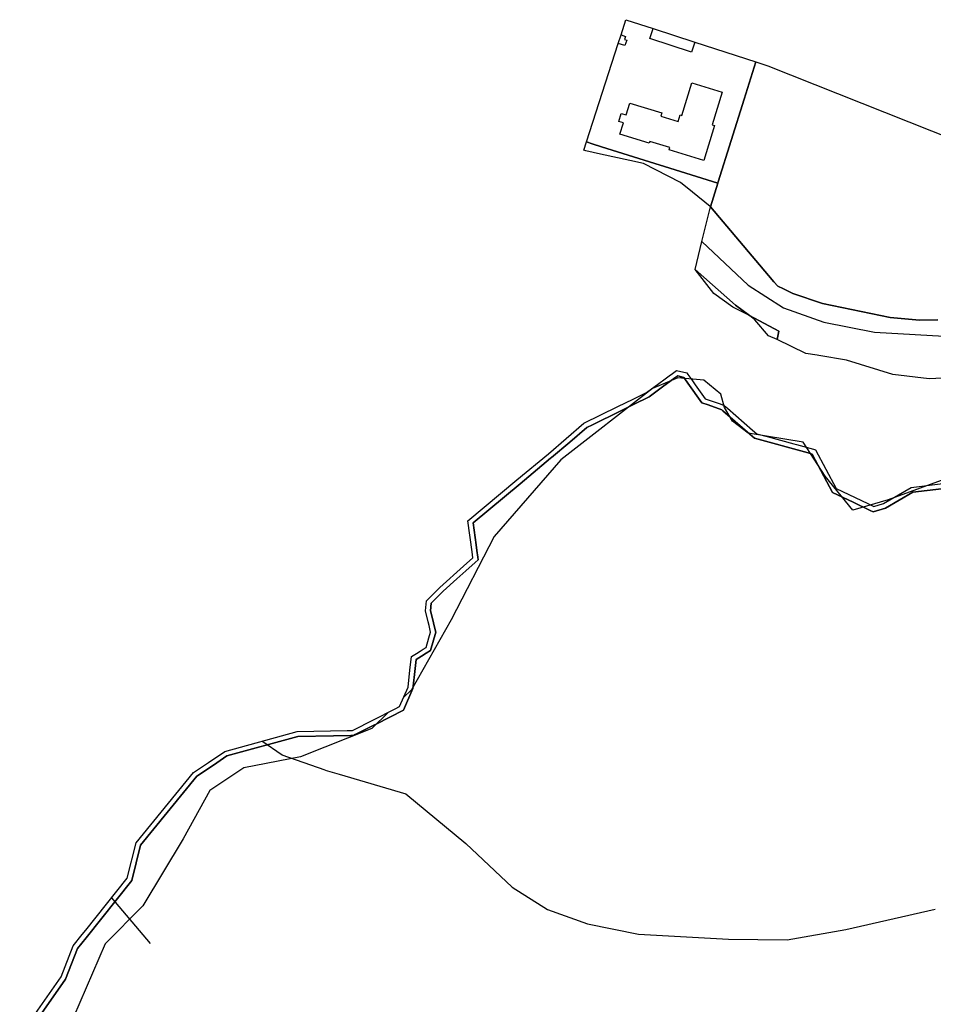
# Model space of a CAD drawing. Extents: x 577960 to 582939, y 6017202 to 6023066.
# Tile 62 of 217: x 578931 to 579242, y 6019584 to 6019920. Entities that reach past the tile are written whole.
import ezdxf

# ---------------------------------------------------------------- set-up
doc = ezdxf.new("R2010")
doc.units = 0
doc.header["$MEASUREMENT"] = 0
doc.linetypes.add('D', pattern=[0])
for name, color, linetype in [('LI__FLUR', 7, 'D'), ('LI__GEB', 7, 'Continuous'), ('LI__GEWAESSE', 7, 'D'), ('LI__STRASSE', 7, 'Continuous')]:
    doc.layers.add(name, color=color, linetype=linetype)

msp = doc.modelspace()

# ---------------------------------------------------------------- linework, layer by layer
at = {"layer": 'LI__FLUR', "color": 8, "linetype": 'D', "true_color": 0x808080}
for p, q in [((579135.902, 6019914.368), (579137.589, 6019919.579)), ((579137.589, 6019919.579), (579146.839, 6019916.579)), ((579146.839, 6019916.579), (579161.077, 6019911.959)), ((579134.962, 6019911.466), (579135.902, 6019914.368)), ((579124.082, 6019877.857), (579134.962, 6019911.466)), ((579161.077, 6019911.959), (579181.95, 6019905.183)), ((579181.95, 6019905.183), (579177.94, 6019892.436)), ((579177.94, 6019892.436), (579181.95, 6019905.183)), ((579181.95, 6019905.183), (579186.039, 6019903.854)), ((579186.039, 6019903.854), (579241.805, 6019881.671)), ((579177.94, 6019892.436), (579169.069, 6019864.232)), ((579169.069, 6019864.232), (579177.94, 6019892.436)), ((579241.805, 6019881.671), (579322.752, 6019849.472)), ((579123.175, 6019875.054), (579124.082, 6019877.857)), ((579126.055, 6019877.239), (579124.082, 6019877.857)), ((579124.082, 6019877.857), (579126.055, 6019877.239)), ((579129.251, 6019876.237), (579126.055, 6019877.239)), ((579126.055, 6019877.239), (579129.251, 6019876.237)), ((579168.933, 6019863.801), (579129.251, 6019876.237)), ((579129.251, 6019876.237), (579168.933, 6019863.801)), ((579123.883, 6019874.786), (579123.175, 6019875.054)), ((579128.838, 6019873.704), (579123.883, 6019874.786)), ((579138.892, 6019871.509), (579128.838, 6019873.704)), ((579143.582, 6019870.485), (579138.892, 6019871.509)), ((579156.186, 6019864.055), (579143.582, 6019870.485)), ((579160.311, 6019860.71), (579156.186, 6019864.055)), ((579168.933, 6019863.801), (579166.437, 6019855.692)), ((579166.437, 6019855.692), (579168.933, 6019863.801)), ((579169.069, 6019864.232), (579168.933, 6019863.801)), ((579168.933, 6019863.801), (579169.069, 6019864.232)), ((579166.281, 6019855.868), (579160.311, 6019860.71)), ((579163.516, 6019843.868), (579166.437, 6019855.692)), ((579166.437, 6019855.692), (579166.281, 6019855.868)), ((579166.437, 6019855.692), (579186.184, 6019832.304)), ((579186.184, 6019832.304), (579166.437, 6019855.692)), ((579161.154, 6019834.304), (579163.516, 6019843.868)), ((579167.621, 6019826.128), (579161.154, 6019834.304)), ((579161.154, 6019834.304), (579174.968, 6019822.169)), ((579174.968, 6019822.169), (579161.154, 6019834.304)), ((579186.184, 6019832.304), (579188.093, 6019830.135)), ((579188.093, 6019830.135), (579186.184, 6019832.304)), ((579188.093, 6019830.135), (579189.393, 6019828.646)), ((579189.393, 6019828.646), (579188.093, 6019830.135)), ((579174.068, 6019821.539), (579167.621, 6019826.128)), ((579189.393, 6019828.646), (579191.352, 6019827.696)), ((579191.352, 6019827.696), (579189.393, 6019828.646)), ((579191.352, 6019827.696), (579194.531, 6019826.167)), ((579194.531, 6019826.167), (579191.352, 6019827.696)), ((579194.531, 6019826.167), (579204.676, 6019822.728)), ((579204.676, 6019822.728), (579194.531, 6019826.167)), ((579174.968, 6019822.169), (579179.696, 6019818.61)), ((579179.696, 6019818.61), (579174.968, 6019822.169)), ((579204.676, 6019822.728), (579227.697, 6019817.919)), ((579227.697, 6019817.919), (579204.676, 6019822.728)), ((579177.447, 6019819.78), (579174.068, 6019821.539)), ((579179.696, 6019818.61), (579177.447, 6019819.78)), ((579181.615, 6019817.171), (579179.696, 6019818.61)), ((579179.696, 6019818.61), (579189.772, 6019813.362)), ((579189.772, 6019813.362), (579179.696, 6019818.61)), ((579186.213, 6019811.673), (579181.615, 6019817.171)), ((579227.697, 6019817.919), (579237.743, 6019817.039)), ((579237.743, 6019817.039), (579227.697, 6019817.919)), ((579237.743, 6019817.039), (579243.961, 6019817.209)), ((579243.961, 6019817.209), (579237.743, 6019817.039)), ((579189.772, 6019813.362), (579189.202, 6019810.414)), ((579189.202, 6019810.414), (579189.772, 6019813.362)), ((579189.202, 6019810.414), (579186.213, 6019811.673)), ((579198.948, 6019805.735), (579189.202, 6019810.414)), ((579202.806, 6019805.085), (579198.948, 6019805.735)), ((579203.446, 6019804.975), (579202.806, 6019805.085)), ((579212.822, 6019803.396), (579203.446, 6019804.975)), ((579228.706, 6019798.567), (579212.822, 6019803.396)), ((579152.366, 6019798.08), (579153.415, 6019798.85)), ((579153.415, 6019798.85), (579154.835, 6019799.889)), ((579154.835, 6019799.889), (579158.303, 6019799.059)), ((579158.303, 6019799.059), (579158.663, 6019798.55)), ((579158.663, 6019798.55), (579160.022, 6019796.66)), ((579241.011, 6019797.047), (579228.706, 6019798.567)), ((579144.608, 6019792.363), (579148.757, 6019795.421)), ((579148.757, 6019795.421), (579150.966, 6019797.041)), ((579154.305, 6019797.35), (579150.096, 6019794.282)), ((579150.096, 6019794.282), (579154.305, 6019797.35)), ((579150.966, 6019797.041), (579152.366, 6019798.08)), ((579155.264, 6019798.05), (579154.305, 6019797.35)), ((579154.305, 6019797.35), (579155.264, 6019798.05)), ((579157.284, 6019797.55), (579155.264, 6019798.05)), ((579155.264, 6019798.05), (579157.284, 6019797.55)), ((579157.643, 6019797.05), (579157.284, 6019797.55)), ((579157.284, 6019797.55), (579157.643, 6019797.05)), ((579158.733, 6019795.541), (579157.643, 6019797.05)), ((579157.643, 6019797.05), (579158.733, 6019795.541)), ((579163.531, 6019788.854), (579158.733, 6019795.541)), ((579158.733, 6019795.541), (579163.531, 6019788.854)), ((579160.022, 6019796.66), (579161.202, 6019795.021)), ((579266.231, 6019798.406), (579241.011, 6019797.047)), ((579139.99, 6019790.104), (579144.608, 6019792.363)), ((579150.096, 6019794.282), (579145.478, 6019790.913)), ((579145.478, 6019790.913), (579150.096, 6019794.282)), ((579161.202, 6019795.021), (579164.6, 6019790.273)), ((579134.812, 6019787.565), (579139.99, 6019790.104)), ((579145.478, 6019790.913), (579140.12, 6019788.265)), ((579140.12, 6019788.265), (579145.478, 6019790.913)), ((579165.59, 6019788.124), (579163.531, 6019788.854)), ((579163.531, 6019788.854), (579165.59, 6019788.124)), ((579164.6, 6019790.273), (579166.34, 6019789.663)), ((579166.34, 6019789.663), (579169.788, 6019788.464)), ((579169.788, 6019788.464), (579171.138, 6019787.984)), ((579123.216, 6019781.878), (579134.812, 6019787.565)), ((579135.571, 6019786.026), (579126.215, 6019781.408)), ((579126.215, 6019781.408), (579135.571, 6019786.026)), ((579140.12, 6019788.265), (579135.571, 6019786.026)), ((579135.571, 6019786.026), (579140.12, 6019788.265)), ((579170.268, 6019786.484), (579165.59, 6019788.124)), ((579165.59, 6019788.124), (579170.268, 6019786.484)), ((579170.648, 6019786.155), (579170.268, 6019786.484)), ((579170.268, 6019786.484), (579170.648, 6019786.155)), ((579179.814, 6019778.158), (579170.648, 6019786.155)), ((579170.648, 6019786.155), (579179.814, 6019778.158)), ((579171.138, 6019787.984), (579172.247, 6019787.024)), ((579172.247, 6019787.024), (579180.793, 6019779.557)), ((579111.18, 6019771.453), (579123.216, 6019781.878)), ((579124.195, 6019780.419), (579118.397, 6019775.491)), ((579118.397, 6019775.491), (579124.195, 6019780.419)), ((579126.215, 6019781.408), (579124.195, 6019780.419)), ((579124.195, 6019780.419), (579126.215, 6019781.408)), ((579180.793, 6019779.557), (579182.223, 6019778.317)), ((579182.223, 6019778.317), (579185.741, 6019777.348)), ((579118.397, 6019775.491), (579112.2, 6019770.234)), ((579112.2, 6019770.234), (579118.397, 6019775.491)), ((579181.403, 6019776.778), (579179.814, 6019778.158)), ((579179.814, 6019778.158), (579181.403, 6019776.778)), ((579199.735, 6019771.76), (579181.403, 6019776.778)), ((579181.403, 6019776.778), (579199.735, 6019771.76)), ((579185.741, 6019777.348), (579194.897, 6019774.848)), ((579194.897, 6019774.848), (579195.727, 6019774.619)), ((579195.727, 6019774.619), (579201.565, 6019773.019)), ((579201.085, 6019771.39), (579199.735, 6019771.76)), ((579199.735, 6019771.76), (579201.085, 6019771.39)), ((579201.565, 6019773.019), (579202.234, 6019772.839)), ((579202.234, 6019772.839), (579209.351, 6019759.594)), ((579100.334, 6019762.627), (579111.18, 6019771.453)), ((579111.87, 6019769.964), (579101.533, 6019761.188)), ((579101.533, 6019761.188), (579111.87, 6019769.964)), ((579112.2, 6019770.234), (579111.87, 6019769.964)), ((579111.87, 6019769.964), (579112.2, 6019770.234)), ((579208.121, 6019758.295), (579201.085, 6019771.39)), ((579201.085, 6019771.39), (579208.121, 6019758.295)), ((579083.649, 6019748.614), (579100.334, 6019762.627)), ((579101.533, 6019761.188), (579085.449, 6019747.914)), ((579085.449, 6019747.914), (579101.533, 6019761.188)), ((579215.158, 6019754.936), (579208.121, 6019758.295)), ((579208.121, 6019758.295), (579215.158, 6019754.936)), ((579209.351, 6019759.594), (579220.086, 6019754.476)), ((579225.454, 6019754.486), (579234.941, 6019759.993)), ((579235.481, 6019758.344), (579226.134, 6019752.917)), ((579226.134, 6019752.917), (579235.481, 6019758.344)), ((579234.941, 6019759.993), (579245.687, 6019761.282)), ((579250.535, 6019760.153), (579235.481, 6019758.344)), ((579235.481, 6019758.344), (579250.535, 6019760.153)), ((579220.956, 6019752.177), (579215.158, 6019754.936)), ((579215.158, 6019754.936), (579220.956, 6019752.177)), ((579220.086, 6019754.476), (579222.125, 6019753.507)), ((579221.985, 6019751.687), (579220.956, 6019752.177)), ((579220.956, 6019752.177), (579221.985, 6019751.687)), ((579226.134, 6019752.917), (579221.985, 6019751.687)), ((579221.985, 6019751.687), (579226.134, 6019752.917)), ((579222.125, 6019753.507), (579225.454, 6019754.486)), ((579085.078, 6019737.998), (579083.649, 6019748.614)), ((579085.449, 6019747.914), (579086.478, 6019740.377)), ((579086.478, 6019740.377), (579085.449, 6019747.914)), ((579085.348, 6019735.989), (579085.078, 6019737.998)), ((579086.478, 6019740.377), (579086.727, 6019738.528)), ((579086.727, 6019738.528), (579086.478, 6019740.377)), ((579086.727, 6019738.528), (579087.037, 6019736.249)), ((579087.037, 6019736.249), (579086.727, 6019738.528)), ((579082.169, 6019733.121), (579085.348, 6019735.989)), ((579087.157, 6019735.329), (579086.147, 6019734.42)), ((579086.147, 6019734.42), (579087.157, 6019735.329)), ((579087.037, 6019736.249), (579087.157, 6019735.329)), ((579087.157, 6019735.329), (579087.037, 6019736.249)), ((579074.092, 6019725.844), (579082.169, 6019733.121)), ((579082.958, 6019731.541), (579079.889, 6019728.783)), ((579079.889, 6019728.783), (579082.958, 6019731.541)), ((579086.147, 6019734.42), (579082.958, 6019731.541)), ((579082.958, 6019731.541), (579086.147, 6019734.42)), ((579079.889, 6019728.783), (579075.241, 6019724.595)), ((579075.241, 6019724.595), (579079.889, 6019728.783)), ((579069.523, 6019721.296), (579074.092, 6019725.844)), ((579075.241, 6019724.595), (579071.152, 6019720.546)), ((579071.152, 6019720.546), (579075.241, 6019724.595)), ((579069.213, 6019717.838), (579069.523, 6019721.296)), ((579070.102, 6019714.109), (579069.213, 6019717.838)), ((579071.152, 6019720.546), (579070.932, 6019717.938)), ((579070.932, 6019717.938), (579071.152, 6019720.546)), ((579070.932, 6019717.938), (579071.582, 6019715.239)), ((579071.582, 6019715.239), (579070.932, 6019717.938)), ((579071.582, 6019715.239), (579072.281, 6019712.33)), ((579072.281, 6019712.33), (579071.582, 6019715.239)), ((579070.382, 6019712.93), (579070.102, 6019714.109)), ((579070.932, 6019710.631), (579070.382, 6019712.93)), ((579072.281, 6019712.33), (579072.691, 6019710.601)), ((579072.691, 6019710.601), (579072.281, 6019712.33)), ((579069.402, 6019705.413), (579070.342, 6019708.632)), ((579070.342, 6019708.632), (579070.932, 6019710.631)), ((579072.691, 6019710.601), (579070.851, 6019704.323)), ((579070.851, 6019704.323), (579072.691, 6019710.601)), ((579067.323, 6019704.124), (579068.362, 6019704.773)), ((579068.362, 6019704.773), (579069.402, 6019705.413)), ((579063.864, 6019697.657), (579064.354, 6019702.255)), ((579064.354, 6019702.255), (579066.043, 6019703.314)), ((579065.943, 6019701.245), (579065.403, 6019696.167)), ((579065.403, 6019696.167), (579065.943, 6019701.245)), ((579067.852, 6019702.444), (579065.943, 6019701.245)), ((579065.943, 6019701.245), (579067.852, 6019702.444)), ((579066.043, 6019703.314), (579067.323, 6019704.124)), ((579069.362, 6019703.394), (579067.852, 6019702.444)), ((579067.852, 6019702.444), (579069.362, 6019703.394)), ((579070.851, 6019704.323), (579069.362, 6019703.394)), ((579069.362, 6019703.394), (579070.851, 6019704.323)), ((579063.244, 6019691.849), (579063.864, 6019697.657)), ((579065.403, 6019696.167), (579065.093, 6019693.209)), ((579065.093, 6019693.209), (579065.403, 6019696.167)), ((579060.334, 6019685.222), (579063.244, 6019691.849)), ((579064.903, 6019691.409), (579061.654, 6019683.983)), ((579061.654, 6019683.983), (579064.903, 6019691.409)), ((579065.093, 6019693.209), (579064.903, 6019691.409)), ((579064.903, 6019691.409), (579065.093, 6019693.209)), ((579044.21, 6019677.036), (579058.795, 6019684.433)), ((579058.795, 6019684.433), (579060.334, 6019685.222)), ((579061.654, 6019683.983), (579052.357, 6019679.275)), ((579052.357, 6019679.275), (579061.654, 6019683.983)), ((579051.767, 6019678.975), (579045.199, 6019675.647)), ((579045.199, 6019675.647), (579051.767, 6019678.975)), ((579052.357, 6019679.275), (579051.767, 6019678.975)), ((579051.767, 6019678.975), (579052.357, 6019679.275)), ((579000.696, 6019669.921), (579025.417, 6019676.757)), ((579025.657, 6019675.068), (579001.426, 6019668.372)), ((579001.426, 6019668.372), (579025.657, 6019675.068)), ((579025.417, 6019676.757), (579042.401, 6019677.016)), ((579037.752, 6019675.247), (579025.657, 6019675.068)), ((579025.657, 6019675.068), (579037.752, 6019675.247)), ((579043.65, 6019675.337), (579037.752, 6019675.247)), ((579037.752, 6019675.247), (579043.65, 6019675.337)), ((579042.401, 6019677.016), (579044.21, 6019677.036)), ((579044.62, 6019675.357), (579043.65, 6019675.337)), ((579043.65, 6019675.337), (579044.62, 6019675.357)), ((579045.199, 6019675.647), (579044.62, 6019675.357)), ((579044.62, 6019675.357), (579045.199, 6019675.647)), ((578995.068, 6019666.113), (579000.696, 6019669.921)), ((579001.426, 6019668.372), (578996.852, 6019665.275)), ((578996.852, 6019665.275), (579001.426, 6019668.372)), ((578990.02, 6019662.704), (578995.068, 6019666.113)), ((578996.852, 6019665.275), (578991.179, 6019661.435)), ((578991.179, 6019661.435), (578996.852, 6019665.275)), ((578970.396, 6019638.733), (578990.02, 6019662.704)), ((578991.179, 6019661.435), (578971.955, 6019637.954)), ((578971.955, 6019637.954), (578991.179, 6019661.435)), ((578967.366, 6019626.669), (578970.396, 6019638.733)), ((578971.955, 6019637.954), (578968.925, 6019625.899)), ((578968.925, 6019625.899), (578971.955, 6019637.954)), ((578953.23, 6019608.976), (578967.366, 6019626.669)), ((578968.925, 6019625.899), (578953.32, 6019606.377)), ((578953.32, 6019606.377), (578968.925, 6019625.899)), ((578948.912, 6019603.578), (578951.981, 6019607.416)), ((578951.981, 6019607.416), (578953.23, 6019608.976)), ((578953.32, 6019606.377), (578950.381, 6019602.698)), ((578950.381, 6019602.698), (578953.32, 6019606.377)), ((578944.853, 6019593.062), (578948.912, 6019603.578)), ((578950.381, 6019602.698), (578946.362, 6019592.252)), ((578946.362, 6019592.252), (578950.381, 6019602.698)), ((578930.677, 6019572.89), (578944.853, 6019593.062)), ((578946.362, 6019592.252), (578932.036, 6019571.841)), ((578932.036, 6019571.841), (578946.362, 6019592.252))]:
    msp.add_line(p, q, dxfattribs=at)
at = {"layer": 'LI__GEB', "color": 5, "linetype": 'D', "true_color": 0x0000ff}
for p, q in [((579145.733, 6019913.169), (579146.839, 6019916.579)), ((579146.839, 6019916.579), (579161.077, 6019911.959)), ((579134.962, 6019911.466), (579135.902, 6019914.368)), ((579135.902, 6019914.368), (579137.451, 6019913.867)), ((579137.451, 6019913.867), (579137.114, 6019912.825)), ((579137.114, 6019912.825), (579137.84, 6019912.59)), ((579159.97, 6019908.548), (579145.733, 6019913.169)), ((579137.238, 6019910.73), (579134.962, 6019911.466)), ((579137.84, 6019912.59), (579137.238, 6019910.73)), ((579161.077, 6019911.959), (579159.97, 6019908.548)), ((579156.69, 6019886.91), (579160.108, 6019898.023)), ((579160.108, 6019898.023), (579170.449, 6019894.842)), ((579170.449, 6019894.842), (579167.021, 6019883.7)), ((579137.618, 6019887.063), (579138.872, 6019891.136)), ((579138.872, 6019891.136), (579149.819, 6019887.767)), ((579135.154, 6019884.899), (579135.975, 6019887.569)), ((579135.975, 6019887.569), (579137.618, 6019887.063)), ((579149.819, 6019887.767), (579149.489, 6019886.694)), ((579149.489, 6019886.694), (579155.358, 6019884.888)), ((579155.358, 6019884.888), (579156.042, 6019887.109)), ((579156.042, 6019887.109), (579156.69, 6019886.91)), ((579136.752, 6019884.408), (579135.154, 6019884.899)), ((579135.544, 6019880.485), (579136.752, 6019884.408)), ((579167.837, 6019883.449), (579164.182, 6019871.57)), ((579167.021, 6019883.7), (579167.837, 6019883.449)), ((579145.551, 6019877.405), (579135.544, 6019880.485)), ((579145.756, 6019878.07), (579145.551, 6019877.405)), ((579152.535, 6019875.983), (579145.756, 6019878.07)), ((579152.302, 6019875.226), (579152.535, 6019875.983)), ((579164.182, 6019871.57), (579152.302, 6019875.226))]:
    msp.add_line(p, q, dxfattribs=at)
at = {"layer": 'LI__GEWAESSE', "color": 161, "linetype": 'D', "true_color": 0x56aaff}
for p, q in [((579155.321, 6019797.344), (579146.594, 6019793.695)), ((579164.148, 6019796.614), (579155.321, 6019797.344)), ((579169.965, 6019791.786), (579164.148, 6019796.614)), ((579146.594, 6019793.695), (579115.326, 6019769.455)), ((579171.244, 6019787.317), (579169.965, 6019791.786)), ((579173.973, 6019782.579), (579171.244, 6019787.317)), ((579179.251, 6019778.47), (579173.973, 6019782.579)), ((579198.073, 6019775.461), (579179.251, 6019778.47)), ((579205.59, 6019763.855), (579198.073, 6019775.461)), ((579115.326, 6019769.455), (579092.634, 6019743.265)), ((579254.6, 6019765.844), (579227.081, 6019755.758)), ((579215.056, 6019752.239), (579205.59, 6019763.855)), ((579227.081, 6019755.758), (579215.056, 6019752.239)), ((579092.634, 6019743.265), (579077.939, 6019714.875)), ((579077.939, 6019714.875), (579064.343, 6019690.984)), ((579064.343, 6019690.984), (579061.737, 6019688.416)), ((579056.525, 6019683.282), (579050.848, 6019677.689)), ((579050.848, 6019677.689), (579026.458, 6019668.092)), ((579026.458, 6019668.092), (579007.165, 6019664.294)), ((579007.165, 6019664.294), (578995.569, 6019656.597)), ((578995.569, 6019656.597), (578986.472, 6019640.103)), ((578986.472, 6019640.103), (578972.676, 6019617.211)), ((578972.676, 6019617.211), (578959.88, 6019604.315)), ((578959.88, 6019604.315), (578949.083, 6019579.224))]:
    msp.add_line(p, q, dxfattribs=at)
at = {"layer": 'LI__STRASSE', "color": 251, "linetype": 'D', "true_color": 0x656464}
for p, q in [((579163.516, 6019843.868), (579179.306, 6019828.961)), ((579179.306, 6019828.961), (579191.344, 6019821.289)), ((579191.344, 6019821.289), (579205.103, 6019816.394)), ((579205.103, 6019816.394), (579222.433, 6019812.954)), ((579222.433, 6019812.954), (579253.125, 6019811.234))]:
    msp.add_line(p, q, dxfattribs=at)
at = {"layer": 'LI__STRASSE', "color": 251, "linetype": 'D', "true_color": 0x646464}
for p, q in [((579020.242, 6019668.607), (579013.272, 6019673.399)), ((579034.906, 6019663.559), (579020.242, 6019668.607)), ((579034.906, 6019663.559), (579039.681, 6019662.151)), ((579039.681, 6019662.151), (579062.495, 6019655.421)), ((579062.495, 6019655.421), (579082.923, 6019638.538)), ((579082.923, 6019638.538), (579098.713, 6019623.631)), ((579098.713, 6019623.631), (579110.751, 6019615.959)), ((578962.047, 6019620.012), (578975.15, 6019604.339)), ((579110.751, 6019615.959), (579124.51, 6019611.064)), ((579212.618, 6019609.213), (579243.144, 6019616.063)), ((579124.51, 6019611.064), (579141.841, 6019607.624)), ((579141.841, 6019607.624), (579172.533, 6019605.904)), ((579192.553, 6019605.688), (579212.618, 6019609.213)), ((579172.533, 6019605.904), (579192.553, 6019605.688))]:
    msp.add_line(p, q, dxfattribs=at)

doc.saveas('drawing.dxf')
